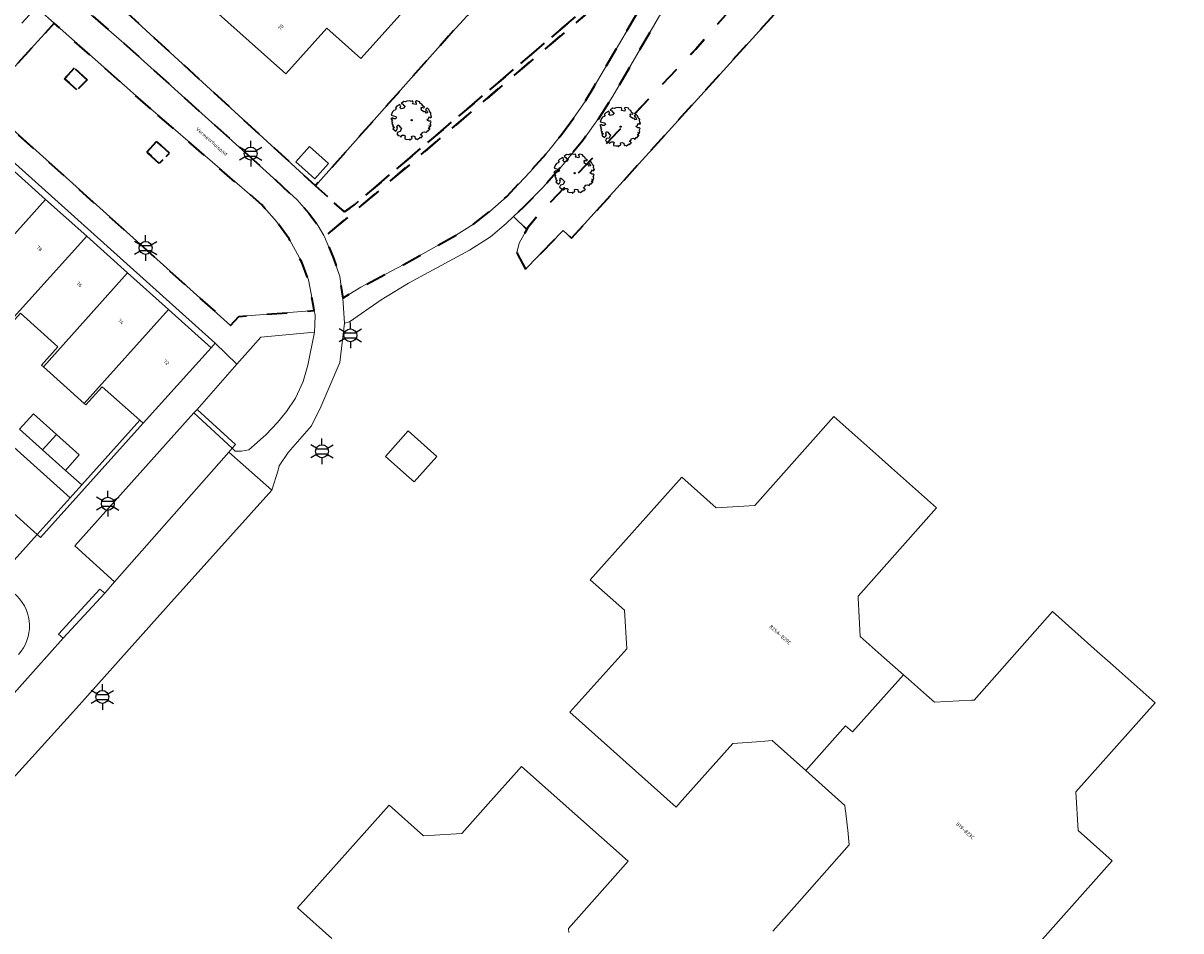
# Model space of a CAD drawing. Extents: x 105780 to 185197, y 477999 to 525027.
# Tile 204 of 256: x 108609 to 108722, y 479115 to 479205. Entities that reach past the tile are written whole.
import ezdxf
from ezdxf.enums import TextEntityAlignment as Align

# ---------------------------------------------------------------- set-up
doc = ezdxf.new("R2010")
doc.units = 0
doc.linetypes.add('XX-HIDDEN', pattern=[4, 2, -2])
for name, color, linetype, lineweight in [('B-GV-GR-BEPLANTING_CULTUUR_VASTE-PLANTENVAK-A', 252, 'Continuous', 5), ('B-GV-GR-BOOM-S', 252, 'Continuous', 25), ('B-GV-GR-MATERIAALGRENS-G', 252, 'XX-HIDDEN', 35), ('B-RO-IE-MEUBILAIR_WEGMEUBILAIR-S', 252, 'Continuous', 25), ('B-RO-IE-TERREINAFSCHEIDING_KUNSTMATIG_SCHUTTING-G', 252, 'IE-TERREINAFSCHEIDING-KUNSTMATIG-DICHT', 18), ('B-XX-KG-KADASTRAAL_BEBOUWING-G', 252, 'Continuous', 20), ('B1-WE-OG-BEBOUWING-T18', 7, 'Continuous', 18), ('B1-WE-OG-TERREIN_ERF-GV', 252, 'Continuous', 18), ('B1-WE-OG-TOPOGRAFIE-T18', 10, 'Continuous', 18), ('B1-WE-VH-VERHARDING_ASFALT-GV', 252, 'Continuous', 18), ('B1-WE-VH-VERHARDING_BEDRIJFSVLOERPLAAT-GV', 252, 'Continuous', 18), ('B1-WE-VH-VERHARDING_BETONSTRAATSTEEN-GV', 252, 'Continuous', 18), ('B1-WE-VH-VERHARDING_TEGEL-GV', 252, 'Continuous', 18)]:
    doc.layers.add(name, color=color, linetype=linetype, lineweight=lineweight)
doc.styles.add('NLCS-ISO', font='NLCS-ISO.ttf')
doc.styles.add('NLCS-ISO-M200-T18', font='NLCS-ISO.ttf', dxfattribs={"height": 0.36})
doc.linetypes.add('IE-TERREINAFSCHEIDING-KUNSTMATIG-DICHT', pattern='A,8,-1,[82,NLCS.SHX,S=0.75,R=90,X=0,Y=0],-1', length=10)

# ---------------------------------------------------------------- blocks, each defined once
blk = doc.blocks.new('B-SIE-WEG_LICHTMAST-SO')
at = {"ltscale": 0.1}
for p, q in [((0, 1.27), (0, 2.53)), ((-1.1, 0.63), (-2.19, 1.27)), ((1.1, 0.63), (2.19, 1.27)), ((-1.1, -0.63), (-2.19, -1.27)), ((0, -1.27), (0, -2.53)), ((1.1, -0.63), (2.19, -1.27))]:
    blk.add_line(p, q, dxfattribs=at)
at = {"flags": 128}
for points in [[(-1.16, 0.5), (1.16, 0.5)], [(-1.16, -0.5), (1.16, -0.5)]]:
    blk.add_lwpolyline(points, dxfattribs=at)
at = {"ltscale": 0.1}
blk.add_circle((0, 0), 1.27, dxfattribs=at)
at = {"style": 'NLCS-ISO'}
blk.add_attdef('TYPE', text='', height=1.8, dxfattribs=at).set_placement((0, 2.53), align=Align.BOTTOM_CENTER)
blk = doc.blocks.new('B-SGR-BOOM_06')
at = {"linetype": 'Continuous', "flags": 128}
blk.add_lwpolyline([(1.08, 1.41), (1.01, 1.58), (0.88, 1.63), (0.78, 1.81), (0.51, 1.88), (0.34, 1.81), (0.44, 1.71), (0.43, 1.52), (0.09, 1.59), (0.14, 1.73), (0.07, 1.88), (-0.06, 1.84), (-0.19, 1.88), (-0.46, 1.86), (-0.6, 1.79), (-0.78, 1.83), (-1.02, 1.64), (-0.85, 1.56), (-0.8, 1.46), (-0.63, 1.37), (-0.8, 1.16), (-1.02, 1.11), (-1.17, 1.24), (-1.05, 1.29), (-1.15, 1.54), (-1.45, 1.37), (-1.6, 1.21), (-1.52, 1.14), (-1.6, 1.01), (-1.77, 0.94), (-1.89, 0.82), (-2, 0.49), (-1.55, 0.37), (-1.48, 0.22), (-1.6, 0.12), (-1.8, 0.12), (-1.84, 0.22), (-2.04, 0.15), (-1.9, -0.07), (-1.97, -0.15), (-1.89, -0.22), (-1.95, -0.4), (-1.81, -0.47), (-1.89, -0.62), (-1.77, -0.64), (-1.72, -0.68), (-1.85, -0.84), (-1.57, -1.07), (-1.47, -0.97), (-1.38, -0.79), (-1.45, -0.7), (-1.37, -0.47), (-1.25, -0.54), (-1.12, -0.7), (-1, -0.8), (-1.12, -1.12), (-1.37, -1.17), (-1.47, -1.36), (-1.33, -1.51), (-1.13, -1.56), (-1.11, -1.61), (-1.08, -1.66), (-0.93, -1.49), (-0.73, -1.49), (-0.63, -1.56), (-0.68, -1.71), (-0.68, -1.84), (-0.46, -1.89), (-0.24, -1.88), (-0.19, -1.98), (-0.09, -1.86), (0.04, -1.79), (-0.02, -1.6), (0.11, -1.56), (0.31, -1.61), (0.34, -1.84), (0.46, -1.83), (0.58, -1.89), (0.83, -1.69), (0.95, -1.74), (0.93, -1.66), (1.06, -1.59), (0.96, -1.49), (0.85, -1.46), (1.03, -1.29), (1.05, -1.19), (1.26, -1.14), (1.42, -1.22), (1.51, -1.12), (1.51, -1.05), (1.65, -1.05), (1.65, -0.95), (1.78, -0.91), (1.78, -0.82), (1.63, -0.82), (1.82, -0.64), (1.7, -0.57), (1.85, -0.62), (1.9, -0.5), (1.82, -0.37), (1.93, -0.18), (1.87, -0.1), (1.7, -0.1), (1.5, 0.03), (1.63, 0.12), (1.75, 0.34), (1.82, 0.24), (1.95, 0.29), (1.87, 0.57), (1.88, 0.75), (1.8, 0.79), (1.67, 1.06), (1.53, 1.21), (1.35, 1.04), (1.47, 0.97), (1.57, 0.72), (1.41, 0.69), (1.33, 0.85), (1.2, 0.82), (1.06, 0.92), (0.9, 1.01), (0.98, 1.07), (0.93, 1.17), (1.01, 1.27), (1.15, 1.22), (1.26, 1.29)], close=True, dxfattribs=at)
blk.add_circle((0, 0), 0.06)
at = {"style": 'NLCS-ISO'}
blk.add_attdef('SOORT', text='', height=0.3, dxfattribs=at).set_placement((0, -0.36), align=Align.TOP_CENTER)

msp = doc.modelspace()

# ---------------------------------------------------------------- linework, layer by layer
at = {"layer": 'B-GV-GR-BEPLANTING_CULTUUR_VASTE-PLANTENVAK-A', "flags": 128}
msp.add_lwpolyline([(108636.648, 479170.946), (108637.303, 479174.178), (108632.017, 479173.686), (108631.271, 479172.823), (108629.675, 479171.019), (108625.755, 479166.59), (108629.53, 479163.128), (108629.219, 479162.775), (108629.504, 479162.476), (108630.13, 479162.498), (108630.825, 479162.615), (108631.653, 479163.329), (108631.982, 479163.621), (108632.517, 479164.096), (108633.654, 479165.311), (108634.557, 479166.386), (108635.442, 479167.705), (108636.167, 479169.335)], close=True, dxfattribs=at)
at = {"layer": 'B-GV-GR-MATERIAALGRENS-G', "flags": 128}
for points in [[(108703.832, 479234.59), (108713.515, 479245.147), (108717.742, 479250.03), (108722.436, 479255.221), (108725.59, 479258.633), (108727.955, 479261.299), (108731.776, 479265.218), (108732.409, 479265.784), (108733.084, 479266.2), (108734.053, 479266.132), (108734.906, 479265.764), (108727.92, 479272.371), (108723.142, 479277.104), (108720.116, 479280.094), (108720.406, 479278.547), (108720.993, 479275.068), (108721.139, 479272.827), (108721.096, 479270.865), (108720.845, 479269.254), (108720.488, 479267.621), (108719.249, 479264.837), (108718.11, 479263.423), (108714.944, 479259.765), (108693.493, 479237.2), (108687.722, 479230.798), (108685.598, 479228.18), (108681.697, 479222.816), (108679.448, 479219.393), (108673.104, 479208.601), (108666.623, 479197.387), (108665.372, 479195.413), (108663.676, 479193.025), (108661.578, 479190.47), (108659.736, 479188.409), (108657.911, 479186.532), (108656.861, 479185.535), (108658.158, 479184.28), (108658.259, 479184.459), (108659.244, 479185.663), (108667.147, 479193.933), (108674.772, 479202.015), (108684.764, 479213.391), (108689.989, 479218.865)], [(108718.372, 479272.493), (108716.838, 479273.935), (108712.01, 479268.566), (108711.346, 479269.16), (108709.443, 479267.05), (108707.102, 479264.438), (108705.192, 479262.312), (108705.848, 479261.708), (108699.918, 479255.109), (108693.882, 479248.391), (108692.122, 479249.965), (108692.07, 479249.907), (108679.381, 479235.848), (108679.74, 479235.537), (108676.706, 479232.169), (108673.923, 479229.08), (108672.265, 479227.308), (108672.295, 479227.28), (108672.656, 479226.953), (108670.452, 479224.523), (108670.099, 479224.844), (108670.025, 479224.911), (108663.574, 479217.6), (108650.474, 479203.283), (108637.385, 479188.562), (108640.257, 479185.996), (108641.264, 479186.74), (108664.553, 479206.544), (108672.322, 479212.307), (108673.22, 479213.972), (108676.393, 479219.39), (108680.938, 479226.263), (108683.984, 479230.413), (108688.692, 479235.751), (108695.866, 479243.311), (108703.364, 479251.475), (108712.087, 479260.661), (108715.272, 479264.176), (108716.359, 479265.656), (108717.259, 479267.141), (108717.83, 479268.525), (108718.161, 479269.823), (108718.372, 479271.214)], [(108712.454, 479260.321), (108715.66, 479263.859), (108716.775, 479265.378), (108717.706, 479266.915), (108718.306, 479268.367), (108718.652, 479269.724), (108718.87, 479271.164), (108718.911, 479271.988), (108718.372, 479272.493), (108718.372, 479271.214), (108718.161, 479269.823), (108717.83, 479268.525), (108717.259, 479267.141), (108716.359, 479265.656), (108715.272, 479264.176), (108712.087, 479260.661), (108703.364, 479251.475), (108695.866, 479243.311), (108688.692, 479235.751), (108683.984, 479230.413), (108680.938, 479226.263), (108676.393, 479219.39), (108673.22, 479213.972), (108672.322, 479212.307), (108664.553, 479206.544), (108641.264, 479186.74), (108640.257, 479185.996), (108637.385, 479188.562), (108615.185, 479208.965), (108614.932, 479208.686), (108613.432, 479207.031), (108618.57, 479202.595), (108632.553, 479189.974), (108635.587, 479187.176), (108636.752, 479185.882), (108637.669, 479184.631), (108638.206, 479183.694), (108638.289, 479183.549), (108664.367, 479205.768), (108672.9, 479212.376), (108676.818, 479219.127), (108681.347, 479225.975), (108684.373, 479230.098), (108689.059, 479235.411), (108694.37, 479241.007), (108696.232, 479242.97), (108703.729, 479251.134)], [(108731.181, 479259.505), (108735.959, 479264.853), (108734.906, 479265.764), (108734.053, 479266.132), (108733.084, 479266.2), (108732.409, 479265.784), (108731.776, 479265.218), (108727.955, 479261.299), (108725.59, 479258.633), (108722.436, 479255.221), (108717.742, 479250.03), (108713.515, 479245.147), (108703.832, 479234.59), (108689.989, 479218.865), (108684.764, 479213.391), (108674.772, 479202.015), (108667.147, 479193.933), (108659.244, 479185.663), (108658.259, 479184.459), (108658.158, 479184.28), (108657.404, 479182.943), (108657.197, 479181.979), (108658.033, 479180.37), (108661.739, 479184.189), (108662.56, 479183.421), (108711.453, 479237.42), (108731.177, 479259.509)], [(108661.61, 479193.642), (108662.823, 479195.306), (108663.889, 479196.868), (108664.794, 479198.342), (108670.629, 479208.316), (108672.9, 479212.376), (108664.367, 479205.768), (108638.289, 479183.549), (108639.152, 479181.462), (108639.774, 479179.638), (108640.079, 479177.517), (108641.853, 479178.609), (108646.072, 479180.842), (108651.15, 479183.672), (108652.922, 479184.795), (108654.517, 479186.043), (108656.201, 479187.527), (108658.476, 479189.956), (108660.333, 479192.034)], [(108621.194, 479196.124), (108611.711, 479204.557), (108604.62, 479196.786), (108629.023, 479174.848), (108629.846, 479175.718), (108637.277, 479176.3), (108637.202, 479176.751), (108636.703, 479179.326), (108636.042, 479181.069), (108634.805, 479183.369), (108633.564, 479185.071), (108632.132, 479186.683)], [(108613.686, 479200.123), (108612.728, 479199.099), (108613.946, 479197.987), (108614.939, 479198.98)], [(108613.946, 479197.987), (108612.728, 479199.099), (108613.686, 479200.123), (108614.939, 479198.98)], [(108621.777, 479192.912), (108620.818, 479191.889), (108622.037, 479190.777), (108623.029, 479191.769)], [(108620.818, 479191.889), (108621.777, 479192.912), (108623.029, 479191.769), (108622.037, 479190.777)]]:
    msp.add_lwpolyline(points, close=True, dxfattribs=at)
at = {"layer": 'B-RO-IE-TERREINAFSCHEIDING_KUNSTMATIG_SCHUTTING-G', "flags": 128}
msp.add_lwpolyline([(108620.461, 479165.219), (108620.13, 479165.516), (108614.425, 479159.165), (108613.297, 479157.91), (108610.051, 479154.296), (108610.382, 479153.999)], close=True, dxfattribs=at)
at = {"layer": 'B-XX-KG-KADASTRAAL_BEBOUWING-G', "flags": 128}
for points in [[(108643.94, 479209.96), (108641.25, 479212.388), (108637.898, 479208.634), (108631.181, 479214.631), (108625.158, 479207.885), (108634.481, 479199.562), (108638.491, 479204.054), (108641.835, 479201.069), (108647.186, 479207.062)], [(108636.804, 479192.424), (108635.475, 479190.929), (108637.344, 479189.268), (108638.673, 479190.763)], [(108610.866, 479187.237), (108606.802, 479190.88), (108598.545, 479181.617), (108598.739, 479181.444), (108599.551, 479182.35), (108603.379, 479178.908)], [(108614.905, 479183.615), (108610.866, 479187.237), (108603.379, 479178.908), (108607.404, 479175.291)], [(108618.929, 479180.006), (108614.905, 479183.615), (108607.404, 479175.291), (108607.581, 479175.132), (108608.394, 479176.036), (108612.062, 479172.737), (108610.47, 479170.944), (108610.655, 479170.779)], [(108622.953, 479176.398), (108618.929, 479180.006), (108610.655, 479170.779), (108614.668, 479167.183)], [(108627.133, 479172.65), (108622.953, 479176.398), (108614.668, 479167.183), (108614.836, 479167.032), (108616.438, 479168.817), (108620.13, 479165.516), (108620.461, 479165.219)], [(108608.316, 479164.637), (108610.562, 479162.617), (108611.926, 479164.134), (108609.68, 479166.154)], [(108690.721, 479148.071), (108690.713, 479148.213), (108698.424, 479156.902), (108694.004, 479160.836), (108692.755, 479161.947), (108688.34, 479165.876), (108680.565, 479157.139), (108676.757, 479156.92), (108673.388, 479159.924), (108664.395, 479149.828), (108667.775, 479146.848), (108667.983, 479143.056), (108662.402, 479136.82), (108672.855, 479127.501), (108673.445, 479128.166), (108678.394, 479133.74), (108678.912, 479133.779), (108680.728, 479133.915), (108681.56, 479133.977), (108682.28, 479134.031), (108685.58, 479131.091), (108689.483, 479135.475), (108690.155, 479134.876), (108695.171, 479140.51), (108693.297, 479142.171), (108691.518, 479143.749), (108690.929, 479144.271)], [(108611.926, 479164.134), (108610.562, 479162.617), (108612.809, 479160.597), (108614.173, 479162.114)], [(108646.509, 479164.487), (108644.273, 479161.972), (108646.598, 479159.897), (108647.087, 479159.461), (108649.311, 479161.97)]]:
    msp.add_lwpolyline(points, close=True, dxfattribs=at)
for points in [[(108706.726, 479112.127), (108715.681, 479122.207), (108712.347, 479125.201), (108712.118, 479129.004), (108719.903, 479137.735), (108715.497, 479141.662), (108714.225, 479142.796), (108709.836, 479146.708), (108702.125, 479138.019), (108701.871, 479138.005), (108698.216, 479137.81), (108697.449, 479138.49), (108695.685, 479140.054), (108695.171, 479140.51), (108690.155, 479134.876), (108689.483, 479135.475), (108685.58, 479131.091), (108689.427, 479127.665), (108689.466, 479127.313), (108689.512, 479126.897), (108689.733, 479124.892), (108689.779, 479124.481), (108689.856, 479123.783), (108684.967, 479118.257), (108683.173, 479116.229), (108682.351, 479115.3)], [(108662.283, 479115.176), (108662.249, 479115.554), (108667.112, 479121.032), (108668.134, 479122.183), (108657.651, 479131.489), (108657.155, 479130.933), (108654.639, 479128.115), (108651.764, 479124.897), (108648.001, 479124.67), (108644.62, 479127.674), (108635.627, 479117.578), (108639.008, 479114.574)]]:
    msp.add_lwpolyline(points, dxfattribs=at)
at = {"layer": 'B1-WE-OG-TERREIN_ERF-GV', "flags": 128}
for points in [[(108711.453, 479237.42), (108662.56, 479183.421), (108661.739, 479184.189), (108658.033, 479180.37), (108657.197, 479181.979), (108657.404, 479182.943), (108658.158, 479184.28), (108656.861, 479185.535), (108656.148, 479184.859), (108654.589, 479183.552), (108652.539, 479182.241), (108646.526, 479178.991), (108643.843, 479177.344), (108640.721, 479175.19), (108640.255, 479175.08), (108639.783, 479171.203), (108637.909, 479166.826), (108637, 479164.985), (108634.71, 479162.34), (108633.809, 479161.035), (108633.715, 479160.63), (108633.108, 479158.642), (108622.639, 479147.024), (108613.62, 479136.891), (108604.75, 479127.173)], [(108615.185, 479208.965), (108637.385, 479188.562), (108650.474, 479203.283), (108663.574, 479217.6)], [(108647.186, 479207.062), (108641.835, 479201.069), (108638.491, 479204.054), (108634.481, 479199.562), (108625.158, 479207.885)], [(108608.316, 479164.637), (108609.68, 479166.154), (108611.926, 479164.134), (108614.173, 479162.114), (108612.809, 479160.597), (108614.425, 479159.165), (108620.13, 479165.516), (108616.438, 479168.817), (108614.836, 479167.032), (108614.668, 479167.183), (108610.655, 479170.779), (108610.47, 479170.944), (108612.062, 479172.737), (108608.394, 479176.036)], [(108682.351, 479115.3), (108683.173, 479116.229), (108684.967, 479118.257), (108689.856, 479123.783), (108689.779, 479124.481), (108689.733, 479124.892), (108689.512, 479126.897), (108689.466, 479127.313), (108689.427, 479127.665), (108685.58, 479131.091), (108682.28, 479134.031), (108681.56, 479133.977), (108680.728, 479133.915), (108678.912, 479133.779), (108678.394, 479133.74), (108673.445, 479128.166), (108672.855, 479127.501), (108662.402, 479136.82), (108667.983, 479143.056), (108667.775, 479146.848), (108664.395, 479149.828), (108673.388, 479159.924), (108676.757, 479156.92), (108680.565, 479157.139), (108688.34, 479165.876), (108692.755, 479161.947), (108694.004, 479160.836), (108698.424, 479156.902), (108690.713, 479148.213), (108690.721, 479148.071), (108690.929, 479144.271), (108691.518, 479143.749), (108693.297, 479142.171), (108695.171, 479140.51), (108695.685, 479140.054), (108697.449, 479138.49), (108698.216, 479137.81), (108701.871, 479138.005), (108702.125, 479138.019), (108709.836, 479146.708), (108714.225, 479142.796), (108715.497, 479141.662), (108719.903, 479137.735), (108712.118, 479129.004), (108712.347, 479125.201), (108715.681, 479122.207), (108706.726, 479112.127)], [(108639.008, 479114.574), (108635.627, 479117.578), (108644.62, 479127.674), (108648.001, 479124.67), (108651.764, 479124.897), (108654.639, 479128.115), (108657.155, 479130.933), (108657.651, 479131.489), (108668.134, 479122.183), (108667.112, 479121.032), (108662.249, 479115.554), (108662.283, 479115.176)]]:
    msp.add_lwpolyline(points, dxfattribs=at)
for points in [[(108601.44, 479196.495), (108601.039, 479196.048), (108602.819, 479194.452), (108606.802, 479190.88), (108610.866, 479187.237), (108614.905, 479183.615), (108618.929, 479180.006), (108622.953, 479176.398), (108627.133, 479172.65), (108627.516, 479173.088)], [(108636.804, 479192.424), (108638.673, 479190.763), (108637.344, 479189.268), (108635.475, 479190.929)], [(108647.087, 479159.461), (108646.598, 479159.897), (108644.273, 479161.972), (108646.509, 479164.487), (108649.311, 479161.97)]]:
    msp.add_lwpolyline(points, close=True, dxfattribs=at)
at = {"layer": 'B1-WE-OG-TERREIN_ERF-GV'}
msp.add_lwpolyline([(108608.198, 479142.507, 0.4051799), (108608.046, 479148.248)], format="xyb", dxfattribs=at)
at = {"layer": 'B1-WE-VH-VERHARDING_ASFALT-GV', "flags": 128}
for points in [[(108670.629, 479208.316), (108664.794, 479198.342), (108663.889, 479196.868), (108662.823, 479195.306), (108661.61, 479193.642), (108660.333, 479192.034), (108658.476, 479189.956), (108656.201, 479187.527), (108654.517, 479186.043), (108652.922, 479184.795), (108651.15, 479183.672), (108646.072, 479180.842), (108641.853, 479178.609), (108640.079, 479177.517), (108640.255, 479175.08), (108640.721, 479175.19), (108643.843, 479177.344), (108646.526, 479178.991), (108652.539, 479182.241), (108654.589, 479183.552), (108656.148, 479184.859), (108656.861, 479185.535), (108657.911, 479186.532), (108659.736, 479188.409), (108661.578, 479190.47), (108663.676, 479193.025), (108665.372, 479195.413), (108666.623, 479197.387), (108673.104, 479208.601)], [(108622.639, 479147.024), (108633.108, 479158.642), (108628.861, 479162.368), (108617.64, 479149.644), (108616.689, 479148.515), (108612.593, 479144.1), (108599.128, 479129.031), (108596.218, 479125.857)], [(108594.601, 479115.285), (108594.628, 479115.482), (108594.767, 479115.676), (108596.009, 479117.143), (108598.679, 479120.207), (108604.75, 479127.173), (108613.62, 479136.891), (108622.639, 479147.024)]]:
    msp.add_lwpolyline(points, dxfattribs=at)
at = {"layer": 'B1-WE-VH-VERHARDING_BEDRIJFSVLOERPLAAT-GV', "flags": 128}
msp.add_lwpolyline([(108616.689, 479148.515), (108616.21, 479148.902), (108612.137, 479144.491), (108612.593, 479144.1)], close=True, dxfattribs=at)
at = {"layer": 'B1-WE-VH-VERHARDING_BETONSTRAATSTEEN-GV', "flags": 128}
for points in [[(108559.509, 479199.808), (108610.051, 479154.296), (108613.297, 479157.91), (108583.919, 479184.26), (108562.675, 479203.323)], [(108628.861, 479162.368), (108629.219, 479162.775), (108625.451, 479166.246), (108613.746, 479153.175), (108617.64, 479149.644)]]:
    msp.add_lwpolyline(points, close=True, dxfattribs=at)
msp.add_lwpolyline([(108596.25, 479159.363), (108606.425, 479150.241), (108606.63, 479150.477), (108610.051, 479154.296), (108559.509, 479199.808), (108552.53, 479191.992), (108550.916, 479193.44), (108547.569, 479189.676), (108533.323, 479202.437)], dxfattribs=at)
at = {"layer": 'B1-WE-VH-VERHARDING_TEGEL-GV', "flags": 128}
for points in [[(108610.315, 479205.807), (108611.711, 479204.557), (108621.194, 479196.124), (108632.132, 479186.683), (108633.564, 479185.071), (108634.805, 479183.369), (108636.042, 479181.069), (108636.703, 479179.326), (108637.202, 479176.751), (108637.277, 479176.3), (108637.351, 479175.851), (108637.324, 479174.913), (108637.303, 479174.178), (108636.648, 479170.946), (108636.167, 479169.335), (108635.442, 479167.705), (108634.557, 479166.386), (108633.654, 479165.311), (108632.517, 479164.096), (108631.982, 479163.621), (108631.653, 479163.329), (108630.825, 479162.615), (108630.13, 479162.498), (108629.504, 479162.476), (108629.219, 479162.775), (108628.861, 479162.368), (108633.108, 479158.642), (108633.715, 479160.63), (108633.809, 479161.035), (108634.71, 479162.34), (108637, 479164.985), (108637.909, 479166.826), (108639.783, 479171.203), (108640.255, 479175.08), (108640.079, 479177.517), (108639.774, 479179.638), (108639.152, 479181.462), (108638.289, 479183.549), (108638.206, 479183.694), (108637.669, 479184.631), (108636.752, 479185.882), (108635.587, 479187.176), (108632.553, 479189.974), (108618.57, 479202.595), (108613.432, 479207.031)], [(108601.44, 479196.495), (108627.516, 479173.088), (108629.675, 479171.019), (108631.271, 479172.823), (108632.017, 479173.686), (108637.303, 479174.178), (108637.324, 479174.913), (108637.351, 479175.851), (108637.277, 479176.3), (108629.846, 479175.718), (108629.023, 479174.848), (108604.62, 479196.786), (108611.711, 479204.557), (108610.315, 479205.807), (108609.815, 479205.946), (108609.279, 479205.362), (108608.542, 479204.559)], [(108583.919, 479184.26), (108613.297, 479157.91), (108614.425, 479159.165), (108612.809, 479160.597), (108610.562, 479162.617), (108608.316, 479164.637)], [(108596.218, 479125.857), (108599.128, 479129.031), (108612.593, 479144.1), (108612.137, 479144.491), (108616.21, 479148.902), (108616.689, 479148.515), (108617.64, 479149.644), (108613.746, 479153.175), (108625.451, 479166.246), (108625.755, 479166.59), (108629.675, 479171.019), (108627.516, 479173.088), (108627.133, 479172.65), (108620.461, 479165.219), (108610.382, 479153.999), (108610.051, 479154.296), (108606.63, 479150.477), (108606.966, 479150.185), (108606.464, 479149.607), (108606.519, 479149.558), (108607.152, 479149.06), (108608.046, 479148.248)]]:
    msp.add_lwpolyline(points, dxfattribs=at)
msp.add_lwpolyline([(108625.755, 479166.59), (108625.451, 479166.246), (108629.219, 479162.775), (108629.53, 479163.128)], close=True, dxfattribs=at)
at = {"layer": 'B1-WE-VH-VERHARDING_TEGEL-GV'}
msp.add_lwpolyline([(108608.046, 479148.248, -0.4051799), (108608.198, 479142.507)], format="xyb", dxfattribs=at)

# ---------------------------------------------------------------- block references
at = {"layer": 'B-GV-GR-BOOM-S', "linetype": 'Continuous', "lineweight": 0}
for p in [(108646.846, 479195.025), (108667.376, 479194.377), (108662.856, 479189.807)]:
    msp.add_blockref('B-SGR-BOOM_06', p, dxfattribs=at)
at = {"layer": 'B-RO-IE-MEUBILAIR_WEGMEUBILAIR-S', "xscale": 0.5, "yscale": 0.5, "zscale": 0.5}
for p in [(108631.024, 479191.738), (108620.695, 479182.464), (108640.824, 479173.869), (108638.032, 479162.477), (108616.98, 479157.313), (108616.445, 479138.321)]:
    msp.add_blockref('B-SIE-WEG_LICHTMAST-SO', p, dxfattribs=at)

# ---------------------------------------------------------------- texts
at = {"layer": 'B1-WE-OG-BEBOUWING-T18', "style": 'NLCS-ISO-M200-T18'}
for s, rotation, p in [('70', 48.6, (108633.987, 479204.162)), ('78', 318.1, (108610.253, 479182.413)), ('76', 318.1, (108614.178, 479178.894)), ('74', 318.1, (108618.271, 479175.223)), ('72', 318.1, (108622.733, 479171.223)), ('825A-829C', 318.3, (108683.067, 479144.437)), ('819-823C', 317.8, (108701.248, 479125.168))]:
    msp.add_text(s, height=0.36, rotation=rotation, dxfattribs=at).set_placement(p, align=Align.MIDDLE)
at = {"layer": 'B1-WE-OG-TOPOGRAFIE-T18', "style": 'NLCS-ISO-M200-T18'}
msp.add_text('Vermeerhuispad', height=0.36, rotation=318.6, dxfattribs=at).set_placement((108627.155, 479192.894), align=Align.MIDDLE)

doc.saveas('drawing.dxf')
